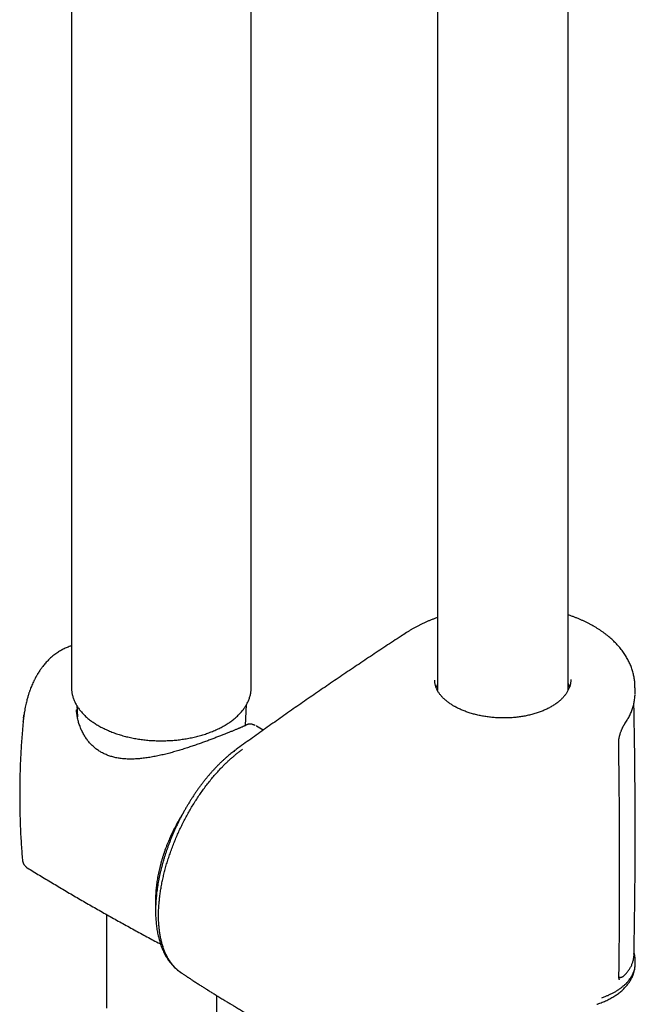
# Model space of a CAD drawing. Header units: millimetres. Extents: x 8 to 789, y 12 to 2370.
# Tile 5 of 85: x 585 to 669, y 641 to 775. Entities that reach past the tile are written whole.
import ezdxf

# ---------------------------------------------------------------- set-up
doc = ezdxf.new("R2010")
doc.units = ezdxf.units.MM

msp = doc.modelspace()

# ---------------------------------------------------------------- linework, layer by layer
at = {"color": 7, "linetype": 'Continuous', "lineweight": 30}
for p, q in [((641.88, 920.16), (641.88, 683.71)), ((659.68, 683.73), (659.68, 916.26)), ((616.5, 684.15), (616.5, 783.15)), ((591.99, 782.15), (591.99, 684.15)), ((592, 684.15), (592, 684.13)), ((641.88, 683.9), (641.84, 683.78)), ((615.72, 678.95), (615.87, 681.83)), ((585.51, 680.31), (585.51, 680.36)), ((592.68, 681.11), (592.68, 681.1)), ((592.72, 681.66), (592.8, 680.11)), ((585.41, 679.45), (585.41, 679.48)), ((585.46, 679.96), (585.51, 680.31)), ((614.44, 675.67), (614.44, 675.67)), ((596.79, 653.18), (596.79, 640.41)), ((668.66, 647.72), (668.66, 647.72)), ((668.84, 646.74), (668.84, 646.73)), ((668.84, 646.5), (668.84, 646.73)), ((611.79, 637.75), (611.79, 642.14))]:
    msp.add_line(p, q, dxfattribs=at)
at = {"color": 7, "linetype": 'Continuous', "lineweight": 30, "flags": 128}
msp.add_lwpolyline([(659.72, 683.8), (659.71, 683.81), (659.68, 683.9)], dxfattribs=at)
at = {"color": 7, "linetype": 'Continuous', "lineweight": 30}
for points, knots in [([(663.18, 692.47), (663.1, 692.52), (662.9, 692.63), (662.58, 692.8), (662.23, 692.98), (661.87, 693.15), (661.51, 693.32), (661.13, 693.48), (660.75, 693.64), (660.36, 693.79), (660.01, 693.91), (659.78, 693.99), (659.68, 694.02)], [0, 0, 0, 0, 0.0802928, 0.1853614, 0.2895327, 0.3951642, 0.5007502, 0.6064044, 0.7122, 0.8182927, 0.9232797, 1, 1, 1, 1]), ([(641.88, 693.66), (641.79, 693.63), (641.58, 693.55), (641.23, 693.42), (640.85, 693.27), (640.47, 693.11), (640.09, 692.94), (639.72, 692.77), (639.36, 692.59), (639.01, 692.4), (638.66, 692.21), (638.32, 692.02), (637.99, 691.82), (637.77, 691.68), (637.66, 691.61), (637.66, 691.61)], [0, 0, 0, 0, 0.053986, 0.139911, 0.225582, 0.310378, 0.396273, 0.482119, 0.567988, 0.65393, 0.740202, 0.825861, 0.911889, 0.998357, 1, 1, 1, 1]), ([(668.79, 684.36), (668.79, 684.45), (668.79, 684.64), (668.76, 684.93), (668.73, 685.22), (668.68, 685.52), (668.62, 685.81), (668.55, 686.1), (668.47, 686.39), (668.38, 686.69), (668.27, 686.97), (668.16, 687.26), (668.03, 687.54), (667.89, 687.82), (667.74, 688.1), (667.58, 688.37), (667.41, 688.64), (667.23, 688.91), (667.04, 689.18), (666.83, 689.44), (666.62, 689.7), (666.39, 689.95), (666.15, 690.2), (665.9, 690.45), (665.65, 690.69), (665.38, 690.93), (665.11, 691.16), (664.82, 691.38), (664.52, 691.6), (664.22, 691.82), (663.91, 692.03), (663.58, 692.23), (663.34, 692.38), (663.21, 692.46), (663.18, 692.47)], [0, 0, 0, 0, 0.0286363, 0.0593866, 0.090317, 0.1214075, 0.1526362, 0.1839791, 0.21541, 0.2469014, 0.2784244, 0.3099461, 0.3414294, 0.3728382, 0.4041775, 0.4361215, 0.4681617, 0.5003302, 0.5326569, 0.5651775, 0.5972046, 0.6299891, 0.6629474, 0.6959522, 0.7288394, 0.7614777, 0.7942231, 0.8272539, 0.8603362, 0.8934934, 0.9267483, 0.960163, 0.9932677, 1, 1, 1, 1]), ([(637.66, 691.61), (637.41, 691.44), (636.46, 690.83), (634.82, 689.75), (632.74, 688.37), (630.67, 686.98), (628.6, 685.59), (626.55, 684.19), (624.51, 682.79), (622.47, 681.38), (620.45, 679.96), (618.43, 678.53), (616.43, 677.11), (615.1, 676.15), (614.44, 675.68)], [0, 0, 0, 0, 0.031679, 0.119918, 0.208134, 0.296326, 0.384493, 0.472633, 0.560744, 0.648825, 0.736874, 0.824889, 0.912904, 1, 1, 1, 1]), ([(591.99, 689.8), (591.94, 689.79), (591.78, 689.74), (591.53, 689.64), (591.26, 689.53), (591, 689.4), (590.74, 689.28), (590.49, 689.14), (590.24, 688.98), (589.98, 688.81), (589.72, 688.63), (589.48, 688.43), (589.26, 688.25), (589.05, 688.06), (588.85, 687.87), (588.66, 687.67), (588.46, 687.46), (588.27, 687.23), (588.1, 687.02), (587.94, 686.82), (587.81, 686.63), (587.67, 686.43), (587.52, 686.21), (587.4, 686.01), (587.31, 685.85), (587.24, 685.73), (587.18, 685.62), (587.13, 685.54), (587.09, 685.47), (587.05, 685.38), (586.99, 685.26), (586.9, 685.1), (586.79, 684.87), (586.66, 684.59), (586.53, 684.27), (586.42, 683.98), (586.33, 683.73), (586.26, 683.53), (586.2, 683.38), (586.15, 683.21), (586.09, 683.02), (586.03, 682.8), (585.96, 682.56), (585.89, 682.29), (585.81, 681.97), (585.73, 681.62), (585.65, 681.23), (585.58, 680.8), (585.53, 680.5), (585.51, 680.35)], [0, 0, 0, 0, 0.0160665, 0.0440106, 0.0694805, 0.0945323, 0.1203945, 0.1442702, 0.1699825, 0.1974571, 0.2260647, 0.2531748, 0.2784711, 0.3019978, 0.3245146, 0.3490341, 0.3733703, 0.3985986, 0.4250089, 0.4430605, 0.4623909, 0.482984, 0.5048159, 0.5272056, 0.5403431, 0.5517493, 0.5614251, 0.5693706, 0.5755853, 0.581234, 0.5928949, 0.6080229, 0.6266262, 0.6550731, 0.6822787, 0.7078558, 0.7318236, 0.7448108, 0.7573383, 0.7710438, 0.7867051, 0.8043249, 0.8239085, 0.8454637, 0.871465, 0.8998864, 0.9307563, 0.9641119, 1, 1, 1, 1]), ([(644.12, 681.6), (644.06, 681.63), (643.93, 681.71), (643.73, 681.84), (643.52, 681.98), (643.32, 682.12), (643.14, 682.26), (642.96, 682.41), (642.79, 682.56), (642.63, 682.71), (642.48, 682.87), (642.35, 683.03), (642.22, 683.19), (642.1, 683.35), (641.99, 683.51), (641.89, 683.68), (641.81, 683.84), (641.73, 684.01), (641.67, 684.18), (641.61, 684.35), (641.57, 684.52), (641.53, 684.7), (641.51, 684.87), (641.5, 685.01), (641.5, 685.09), (641.51, 685.12)], [0, 0, 0, 0, 0.034228, 0.078878, 0.123311, 0.167382, 0.210997, 0.255464, 0.299535, 0.343621, 0.387799, 0.432181, 0.476882, 0.521936, 0.56584, 0.611008, 0.656439, 0.702061, 0.747797, 0.793575, 0.839583, 0.886488, 0.933817, 0.981405, 1, 1, 1, 1]), ([(641.88, 684.6), (641.88, 684.59), (641.83, 684.52), (641.77, 684.37), (641.71, 684.22), (641.68, 684.15), (641.68, 684.14)], [0, 0, 0, 0, 0.031532, 0.511843, 0.992153, 1, 1, 1, 1]), ([(660.05, 685.2), (660.05, 685.16), (660.05, 685.05), (660.04, 684.88), (660.01, 684.7), (659.97, 684.51), (659.93, 684.33), (659.87, 684.15), (659.8, 683.97), (659.71, 683.79), (659.62, 683.61), (659.52, 683.44), (659.41, 683.27), (659.28, 683.1), (659.15, 682.93), (659, 682.77), (658.85, 682.61), (658.68, 682.45), (658.5, 682.29), (658.32, 682.14), (658.13, 681.99), (657.92, 681.84), (657.71, 681.7), (657.49, 681.57), (657.26, 681.44), (657.03, 681.31), (656.78, 681.19), (656.53, 681.07), (656.27, 680.96), (656, 680.85), (655.73, 680.75), (655.45, 680.66), (655.17, 680.57), (654.88, 680.48), (654.58, 680.41), (654.28, 680.33), (653.97, 680.27), (653.66, 680.21), (653.35, 680.16), (653.03, 680.11), (652.71, 680.07), (652.39, 680.04), (652.07, 680.01), (651.74, 679.99), (651.41, 679.98), (651.09, 679.97), (650.76, 679.97), (650.43, 679.98), (650.1, 679.99), (649.77, 680.01), (649.44, 680.04), (649.12, 680.07), (648.8, 680.11), (648.48, 680.15), (648.16, 680.2), (647.85, 680.26), (647.54, 680.33), (647.23, 680.4), (646.93, 680.47), (646.64, 680.55), (646.35, 680.64), (646.06, 680.73), (645.78, 680.83), (645.51, 680.93), (645.24, 681.04), (644.99, 681.15), (644.73, 681.27), (644.49, 681.39), (644.29, 681.5), (644.16, 681.57), (644.12, 681.6)], [0, 0, 0, 0, 0.010843, 0.026531, 0.04221, 0.057846, 0.073411, 0.088881, 0.104238, 0.119469, 0.134566, 0.149489, 0.164351, 0.179215, 0.194082, 0.208951, 0.223819, 0.238679, 0.253526, 0.268353, 0.28315, 0.29791, 0.312625, 0.327284, 0.341908, 0.356478, 0.371127, 0.385877, 0.400676, 0.415465, 0.430179, 0.444812, 0.459409, 0.474169, 0.48894, 0.503722, 0.518514, 0.533316, 0.54808, 0.562855, 0.577599, 0.592325, 0.607063, 0.621832, 0.636659, 0.651541, 0.666271, 0.681088, 0.69595, 0.710813, 0.72562, 0.740335, 0.755036, 0.769814, 0.784656, 0.799523, 0.814373, 0.829164, 0.843865, 0.858551, 0.873293, 0.887999, 0.902699, 0.917416, 0.932176, 0.946995, 0.961593, 0.976307, 0.991077, 1, 1, 1, 1]), ([(659.68, 684.65), (659.69, 684.62), (659.74, 684.53), (659.81, 684.37), (659.85, 684.24), (659.87, 684.18)], [0, 0, 0, 0, 0.142822, 0.623164, 1, 1, 1, 1]), ([(668.81, 683.57), (668.81, 683.76), (668.8, 684.02), (668.8, 684.28), (668.79, 684.36)], [0, 0, 0, 0, 0.694629, 1, 1, 1, 1]), ([(591.99, 684.13), (591.99, 684.07), (592, 683.93), (592.01, 683.72), (592.04, 683.49), (592.08, 683.26), (592.13, 683.04), (592.19, 682.82), (592.27, 682.59), (592.35, 682.37), (592.45, 682.16), (592.56, 681.94), (592.68, 681.72), (592.81, 681.51), (592.95, 681.3), (593.1, 681.09), (593.27, 680.89), (593.44, 680.69), (593.63, 680.49), (593.82, 680.29), (594.03, 680.1), (594.24, 679.92), (594.47, 679.73), (594.7, 679.55), (594.95, 679.38), (595.2, 679.21), (595.46, 679.05), (595.73, 678.89), (596.01, 678.74), (596.29, 678.59), (596.58, 678.45), (596.88, 678.31), (597.19, 678.18), (597.5, 678.05), (597.82, 677.93), (598.15, 677.82), (598.48, 677.71), (598.82, 677.61), (599.16, 677.51), (599.51, 677.42), (599.86, 677.34), (600.21, 677.26), (600.57, 677.19), (600.93, 677.13), (601.3, 677.07), (601.66, 677.02), (602.03, 676.98), (602.41, 676.94), (602.78, 676.91), (603.16, 676.89), (603.53, 676.87), (603.91, 676.87), (604.29, 676.86), (604.66, 676.87), (605.04, 676.88), (605.42, 676.9), (605.79, 676.92), (606.17, 676.95), (606.54, 676.99), (606.91, 677.04), (607.27, 677.09), (607.64, 677.14), (608, 677.21), (608.36, 677.28), (608.71, 677.36), (609.06, 677.44), (609.41, 677.53), (609.75, 677.63), (610.08, 677.73), (610.41, 677.84), (610.74, 677.96), (611.05, 678.08), (611.37, 678.21), (611.67, 678.34), (611.97, 678.48), (612.26, 678.62), (612.54, 678.77), (612.72, 678.87), (612.8, 678.92)], [0, 0, 0, 0, 0.010631, 0.023389, 0.036151, 0.048926, 0.06172, 0.07454, 0.08739, 0.100276, 0.1132, 0.126163, 0.139168, 0.152213, 0.165296, 0.178416, 0.191569, 0.204752, 0.217962, 0.231195, 0.244447, 0.257714, 0.270994, 0.284284, 0.297581, 0.310882, 0.324186, 0.337491, 0.350796, 0.364098, 0.377399, 0.390696, 0.40399, 0.417279, 0.430565, 0.443847, 0.457124, 0.470397, 0.483666, 0.496932, 0.510194, 0.523452, 0.536707, 0.549959, 0.563208, 0.576455, 0.5897, 0.602943, 0.616184, 0.629425, 0.642664, 0.655903, 0.669141, 0.682379, 0.695618, 0.708857, 0.722097, 0.735338, 0.74858, 0.761825, 0.775071, 0.788319, 0.801571, 0.814825, 0.828082, 0.841343, 0.854608, 0.867877, 0.88115, 0.894427, 0.907709, 0.920996, 0.934287, 0.947583, 0.960884, 0.974189, 0.987498, 1, 1, 1, 1]), ([(615.64, 681.45), (615.66, 681.49), (615.74, 681.6), (615.84, 681.78), (615.96, 682), (616.07, 682.21), (616.16, 682.44), (616.24, 682.66), (616.32, 682.88), (616.38, 683.11), (616.42, 683.33), (616.46, 683.56), (616.48, 683.79), (616.5, 683.98), (616.5, 684.1), (616.49, 684.14)], [0, 0, 0, 0, 0.045263, 0.12897, 0.212487, 0.295748, 0.378743, 0.461471, 0.543936, 0.626152, 0.708139, 0.789926, 0.871549, 0.95305, 1, 1, 1, 1]), ([(667.43, 679.21), (667.44, 679.23), (667.52, 679.33), (667.64, 679.53), (667.8, 679.79), (667.95, 680.05), (668.08, 680.32), (668.2, 680.59), (668.32, 680.86), (668.42, 681.13), (668.51, 681.4), (668.59, 681.68), (668.66, 681.96), (668.71, 682.23), (668.75, 682.51), (668.79, 682.79), (668.8, 683.01), (668.81, 683.15), (668.81, 683.18)], [0, 0, 0, 0, 0.015763, 0.085153, 0.154296, 0.223045, 0.291234, 0.35915, 0.427731, 0.496081, 0.564268, 0.632363, 0.70044, 0.76856, 0.836791, 0.904698, 0.972323, 1, 1, 1, 1]), ([(668.81, 683.37), (668.81, 683.44), (668.82, 683.5), (668.81, 683.57), (668.81, 683.57)], [0, 0, 0, 0, 0.945731, 1, 1, 1, 1]), ([(668.81, 683.27), (668.81, 683.3), (668.81, 683.33), (668.81, 683.36), (668.81, 683.36)], [0, 0, 0, 0, 0.8483443, 1, 1, 1, 1]), ([(668.66, 647.72), (668.68, 648.68), (668.72, 650.69), (668.76, 653.74), (668.8, 656.88), (668.82, 660.01), (668.83, 663.15), (668.83, 666.29), (668.82, 669.43), (668.79, 672.56), (668.76, 675.7), (668.71, 678.82), (668.67, 680.9), (668.65, 681.93)], [0, 0, 0, 0, 0.084287, 0.175974, 0.267661, 0.359347, 0.451034, 0.542719, 0.634403, 0.726084, 0.817761, 0.909435, 1, 1, 1, 1]), ([(585.52, 680.38), (585.5, 680.23), (585.45, 679.92), (585.42, 679.61), (585.41, 679.45)], [0, 0, 0, 0, 0.501266, 1, 1, 1, 1]), ([(585.51, 680.35), (585.52, 680.36), (585.52, 680.37), (585.52, 680.38), (585.52, 680.38)], [0, 0, 0, 0, 0.768141, 1, 1, 1, 1]), ([(615.92, 679.05), (615.92, 679.05), (615.9, 679.04), (615.87, 679.02), (615.81, 678.99), (615.74, 678.96), (615.66, 678.92), (615.57, 678.88), (615.47, 678.84), (615.36, 678.79), (615.24, 678.74), (615.1, 678.68), (614.96, 678.62), (614.81, 678.55), (614.65, 678.49), (614.48, 678.42), (614.31, 678.35), (614.12, 678.27), (613.93, 678.19), (613.74, 678.11), (613.53, 678.03), (613.32, 677.95), (613.1, 677.86), (612.88, 677.77), (612.64, 677.67), (612.41, 677.58), (612.16, 677.48), (611.91, 677.39), (611.65, 677.29), (611.39, 677.19), (611.12, 677.09), (610.85, 676.98), (610.57, 676.88), (610.28, 676.77), (609.99, 676.67), (609.69, 676.56), (609.38, 676.45), (609.07, 676.34), (608.76, 676.23), (608.44, 676.13), (608.12, 676.02), (607.79, 675.91), (607.46, 675.8), (607.12, 675.7), (606.78, 675.59), (606.44, 675.49), (606.09, 675.39), (605.73, 675.29), (605.38, 675.19), (605.02, 675.1), (604.66, 675.01), (604.3, 674.93), (603.94, 674.84), (603.58, 674.77), (603.22, 674.7), (602.85, 674.63), (602.49, 674.57), (602.13, 674.52), (601.77, 674.47), (601.42, 674.44), (601.07, 674.41), (600.73, 674.39), (600.39, 674.37), (600.06, 674.37), (599.73, 674.37), (599.41, 674.39), (599.09, 674.41), (598.79, 674.44), (598.49, 674.48), (598.19, 674.53), (597.91, 674.59), (597.63, 674.66), (597.36, 674.74), (597.1, 674.82), (596.84, 674.92), (596.59, 675.03), (596.34, 675.14), (596.11, 675.27), (595.88, 675.4), (595.66, 675.54), (595.44, 675.69), (595.23, 675.86), (595.03, 676.03), (594.83, 676.21), (594.64, 676.4), (594.46, 676.6), (594.28, 676.81), (594.12, 677.03), (593.95, 677.25), (593.8, 677.49), (593.66, 677.73), (593.52, 677.99), (593.39, 678.25), (593.27, 678.51), (593.16, 678.79), (593.06, 679.07), (592.97, 679.36), (592.9, 679.65), (592.83, 679.94), (592.77, 680.23), (592.73, 680.53), (592.7, 680.82), (592.68, 681.01), (592.68, 681.1)], [0, 0, 0, 0, 0.00291, 0.012123, 0.021824, 0.031865, 0.042115, 0.05247, 0.062847, 0.073189, 0.083526, 0.093852, 0.104146, 0.114388, 0.124557, 0.134637, 0.144617, 0.154487, 0.164238, 0.173865, 0.183368, 0.192847, 0.20236, 0.211865, 0.221335, 0.23075, 0.240093, 0.249343, 0.258645, 0.267932, 0.277224, 0.286531, 0.295871, 0.305265, 0.314636, 0.324073, 0.333595, 0.343166, 0.352748, 0.362303, 0.371948, 0.381718, 0.391553, 0.401466, 0.411476, 0.421569, 0.431739, 0.441969, 0.452253, 0.462595, 0.472995, 0.483456, 0.493976, 0.504555, 0.515189, 0.525876, 0.536598, 0.547297, 0.557934, 0.568506, 0.579012, 0.589451, 0.599824, 0.610133, 0.62038, 0.630572, 0.640713, 0.650695, 0.660543, 0.670298, 0.67998, 0.689608, 0.699197, 0.708635, 0.718149, 0.727665, 0.737129, 0.746499, 0.755762, 0.765101, 0.774514, 0.783963, 0.793466, 0.803038, 0.812681, 0.822343, 0.832127, 0.842028, 0.852016, 0.862062, 0.872184, 0.882454, 0.892848, 0.903357, 0.913969, 0.92467, 0.935441, 0.946263, 0.957114, 0.967968, 0.978807, 0.989632, 1, 1, 1, 1]), ([(612.8, 678.92), (612.85, 678.94), (612.99, 679.02), (613.21, 679.16), (613.47, 679.33), (613.71, 679.5), (613.95, 679.68), (614.18, 679.86), (614.4, 680.05), (614.61, 680.24), (614.81, 680.43), (615, 680.63), (615.17, 680.83), (615.34, 681.03), (615.5, 681.24), (615.59, 681.38), (615.64, 681.45)], [0, 0, 0, 0, 0.039236, 0.113497, 0.187775, 0.262053, 0.336323, 0.410574, 0.484792, 0.558965, 0.633076, 0.707106, 0.781036, 0.854845, 0.928512, 1, 1, 1, 1]), ([(585.41, 679.45), (585.4, 679.42), (585.36, 679.01), (585.3, 678.24), (585.21, 677.14), (585.14, 676.03), (585.07, 674.92), (585.02, 673.81), (584.98, 672.7), (584.96, 671.58), (584.94, 670.47), (584.93, 669.36), (584.94, 668.25), (584.96, 667.14), (584.99, 666.02), (585.03, 664.91), (585.08, 663.8), (585.15, 662.7), (585.22, 661.65), (585.28, 660.97), (585.3, 660.66)], [0, 0, 0, 0, 0.005237, 0.064297, 0.123369, 0.18245, 0.241537, 0.300628, 0.35972, 0.418811, 0.477898, 0.536979, 0.596052, 0.655114, 0.714161, 0.773192, 0.832205, 0.891196, 0.950164, 1, 1, 1, 1]), ([(617.04, 678.94), (617.04, 678.94), (616.99, 678.97), (616.9, 679.01), (616.77, 679.06), (616.65, 679.1), (616.55, 679.13), (616.44, 679.14), (616.34, 679.15), (616.25, 679.14), (616.16, 679.13), (616.07, 679.11), (615.99, 679.08), (615.94, 679.06), (615.93, 679.05)], [0, 0, 0, 0, 0.0085071, 0.1501002, 0.2757168, 0.3902223, 0.4919407, 0.5823973, 0.6669094, 0.7453394, 0.8185715, 0.8878076, 0.9540453, 1, 1, 1, 1]), ([(666.58, 676.59), (666.58, 676.61), (666.58, 676.66), (666.58, 676.76), (666.59, 676.87), (666.6, 677), (666.62, 677.12), (666.64, 677.25), (666.67, 677.39), (666.7, 677.52), (666.74, 677.66), (666.78, 677.8), (666.82, 677.94), (666.87, 678.08), (666.92, 678.21), (666.98, 678.35), (667.03, 678.48), (667.09, 678.6), (667.15, 678.72), (667.21, 678.84), (667.26, 678.94), (667.32, 679.04), (667.38, 679.13), (667.41, 679.18), (667.43, 679.21), (667.43, 679.21)], [0, 0, 0, 0, 0.0251795, 0.0673153, 0.1101212, 0.1534445, 0.1971703, 0.2406594, 0.2849764, 0.3302761, 0.3763329, 0.4228865, 0.4696508, 0.5162688, 0.5629531, 0.6103008, 0.6584307, 0.7071705, 0.7562984, 0.8055447, 0.8545016, 0.9028931, 0.9516234, 0.9991588, 1, 1, 1, 1]), ([(618.1, 678.3), (617.81, 678.48), (617.5, 678.67), (617.19, 678.86), (617.17, 678.87)], [0, 0, 0, 0, 0.945083, 1, 1, 1, 1]), ([(666.61, 644.75), (666.62, 645.32), (666.64, 646.91), (666.67, 649.51), (666.69, 652.56), (666.7, 655.62), (666.71, 658.68), (666.71, 661.74), (666.7, 664.81), (666.68, 667.88), (666.65, 670.96), (666.62, 673.86), (666.59, 675.74), (666.58, 676.59)], [0, 0, 0, 0, 0.054423, 0.150687, 0.246949, 0.34321, 0.439468, 0.535723, 0.631976, 0.728225, 0.824471, 0.920713, 1, 1, 1, 1]), ([(614.44, 675.67), (614.37, 675.62), (614.21, 675.51), (613.98, 675.32), (613.72, 675.12), (613.45, 674.9), (613.17, 674.66), (612.88, 674.4), (612.58, 674.13), (612.28, 673.84), (611.99, 673.55), (611.69, 673.25), (611.41, 672.94), (611.12, 672.63), (610.84, 672.31), (610.57, 671.99), (610.29, 671.66), (610.02, 671.32), (609.76, 670.97), (609.49, 670.62), (609.24, 670.26), (608.98, 669.9), (608.73, 669.53), (608.48, 669.15), (608.24, 668.77), (608, 668.38), (607.76, 668), (607.54, 667.61), (607.31, 667.21), (607.1, 666.81), (606.89, 666.41), (606.68, 666.01), (606.48, 665.6), (606.28, 665.18), (606.09, 664.77), (605.9, 664.35), (605.73, 663.93), (605.55, 663.51), (605.38, 663.08), (605.22, 662.66), (605.07, 662.23), (604.92, 661.81), (604.78, 661.38), (604.65, 660.96), (604.52, 660.54), (604.4, 660.12), (604.29, 659.69), (604.18, 659.27), (604.08, 658.85), (603.98, 658.42), (603.9, 658), (603.82, 657.58), (603.75, 657.16), (603.68, 656.75), (603.63, 656.34), (603.58, 655.93), (603.54, 655.52), (603.51, 655.12), (603.48, 654.72), (603.46, 654.33), (603.45, 653.94), (603.45, 653.55), (603.46, 653.17), (603.47, 652.79), (603.5, 652.41), (603.53, 652.04), (603.57, 651.68), (603.61, 651.32), (603.67, 650.97), (603.73, 650.62), (603.8, 650.29), (603.88, 649.96), (603.97, 649.63), (604.07, 649.31), (604.18, 649), (604.29, 648.7), (604.41, 648.41), (604.54, 648.12), (604.68, 647.84), (604.83, 647.57), (604.98, 647.31), (605.14, 647.06), (605.31, 646.82), (605.49, 646.6), (605.67, 646.38), (605.85, 646.17), (606.05, 645.98), (606.25, 645.79), (606.45, 645.61), (606.67, 645.45), (606.83, 645.33), (606.92, 645.27), (606.94, 645.26)], [0, 0, 0, 0, 0.007933, 0.017773, 0.027157, 0.037148, 0.047922, 0.059472, 0.071054, 0.082651, 0.094239, 0.105798, 0.117309, 0.128756, 0.140121, 0.151376, 0.162816, 0.17419, 0.18555, 0.196905, 0.208264, 0.219633, 0.23102, 0.242435, 0.253887, 0.265288, 0.276605, 0.287893, 0.299161, 0.310421, 0.321683, 0.332954, 0.344245, 0.355567, 0.366936, 0.378254, 0.389567, 0.400909, 0.41227, 0.423637, 0.434993, 0.446327, 0.457626, 0.468879, 0.480097, 0.491286, 0.502562, 0.513895, 0.525274, 0.536683, 0.548109, 0.559538, 0.57095, 0.582331, 0.59361, 0.605007, 0.616402, 0.627799, 0.639203, 0.65062, 0.662055, 0.673512, 0.684998, 0.69649, 0.707959, 0.71955, 0.731099, 0.742615, 0.754104, 0.765573, 0.777028, 0.788474, 0.799919, 0.811412, 0.82273, 0.834078, 0.845439, 0.856789, 0.868105, 0.879368, 0.890557, 0.901651, 0.912634, 0.923563, 0.934194, 0.944829, 0.955454, 0.966056, 0.976625, 0.987151, 0.997626, 1, 1, 1, 1]), ([(606.95, 645.24), (606.84, 645.32), (606.63, 645.47), (606.33, 645.73), (606.04, 646.01), (605.76, 646.33), (605.5, 646.67), (605.26, 647.04), (605.03, 647.44), (604.82, 647.87), (604.63, 648.31), (604.47, 648.78), (604.32, 649.25), (604.2, 649.75), (604.09, 650.28), (604, 650.83), (603.94, 651.4), (603.89, 652), (603.86, 652.6), (603.86, 653.21), (603.87, 653.83), (603.91, 654.46), (603.97, 655.11), (604.04, 655.77), (604.14, 656.45), (604.26, 657.14), (604.4, 657.83), (604.55, 658.52), (604.72, 659.21), (604.91, 659.9), (605.13, 660.6), (605.36, 661.3), (605.61, 662.01), (605.88, 662.72), (606.16, 663.42), (606.46, 664.12), (606.77, 664.8), (607.1, 665.48), (607.44, 666.15), (607.8, 666.82), (608.17, 667.48), (608.56, 668.13), (608.96, 668.77), (609.37, 669.39), (609.79, 669.99), (610.21, 670.57), (610.65, 671.15), (611.11, 671.71), (611.57, 672.25), (612.04, 672.78), (612.47, 673.24), (612.86, 673.63), (613.2, 673.96), (613.54, 674.28), (613.89, 674.58), (614.24, 674.88), (614.59, 675.17), (614.94, 675.44), (615.18, 675.61), (615.3, 675.7)], [0, 0, 0, 0, 0.017882, 0.035927, 0.054003, 0.072174, 0.090378, 0.10895, 0.127555, 0.146264, 0.165008, 0.182954, 0.200932, 0.219004, 0.237107, 0.255576, 0.274078, 0.292682, 0.31132, 0.329199, 0.347108, 0.365257, 0.383406, 0.401686, 0.419967, 0.438496, 0.45706, 0.47492, 0.49281, 0.510938, 0.529066, 0.547324, 0.565583, 0.584089, 0.602629, 0.620522, 0.638445, 0.656605, 0.674764, 0.693053, 0.711341, 0.729878, 0.748448, 0.766432, 0.784446, 0.802553, 0.820692, 0.839189, 0.857719, 0.876352, 0.895019, 0.908024, 0.921028, 0.934079, 0.947129, 0.960322, 0.973515, 0.986758, 1, 1, 1, 1]), ([(607.27, 667.12), (607.2, 667.01), (607.05, 666.78), (606.84, 666.42), (606.62, 666.04), (606.41, 665.67), (606.21, 665.29), (606.01, 664.9), (605.82, 664.52), (605.63, 664.13), (605.46, 663.74), (605.29, 663.35), (605.12, 662.96), (604.96, 662.57), (604.81, 662.17), (604.67, 661.78), (604.54, 661.38), (604.41, 660.99), (604.29, 660.6), (604.18, 660.2), (604.07, 659.81), (603.97, 659.42), (603.89, 659.03), (603.8, 658.64), (603.73, 658.25), (603.67, 657.87), (603.61, 657.49), (603.56, 657.11), (603.52, 656.73), (603.49, 656.36), (603.47, 655.99), (603.45, 655.63), (603.45, 655.26), (603.45, 654.91), (603.46, 654.62), (603.47, 654.45), (603.47, 654.4)], [0, 0, 0, 0, 0.0276087, 0.0575195, 0.0874301, 0.1173408, 0.1472519, 0.1771638, 0.2070769, 0.2369917, 0.2669085, 0.2968277, 0.3267497, 0.356675, 0.3866038, 0.4165367, 0.4464741, 0.4764161, 0.5063634, 0.5363161, 0.5662747, 0.5962393, 0.6262105, 0.6561882, 0.6861729, 0.7161645, 0.7461633, 0.7761692, 0.8061821, 0.8362019, 0.8662283, 0.8962608, 0.9262988, 0.9563416, 0.986388, 1, 1, 1, 1]), ([(585.3, 660.66), (585.3, 660.62), (585.31, 660.56), (585.33, 660.48), (585.34, 660.41), (585.36, 660.35), (585.38, 660.3), (585.39, 660.27), (585.39, 660.26), (585.39, 660.26), (585.4, 660.24), (585.4, 660.22), (585.41, 660.21), (585.42, 660.19), (585.43, 660.16), (585.45, 660.13), (585.46, 660.1), (585.47, 660.07), (585.49, 660.05), (585.5, 660.02), (585.53, 659.97), (585.59, 659.9), (585.68, 659.79), (585.8, 659.67), (585.91, 659.59), (585.97, 659.55)], [0, 0, 0, 0, 0.062782, 0.117273, 0.164243, 0.205286, 0.243063, 0.281108, 0.322972, 0.36732, 0.403421, 0.419023, 0.433694, 0.448137, 0.463089, 0.496957, 0.51276, 0.530078, 0.549029, 0.569716, 0.599939, 0.661399, 0.749365, 0.862957, 1, 1, 1, 1]), ([(585.97, 659.55), (586.24, 659.39), (587.08, 658.87), (588.49, 658.02), (590.19, 657), (591.9, 655.99), (593.61, 654.99), (595.34, 654), (597.06, 653.03), (598.8, 652.06), (600.53, 651.1), (602.28, 650.15), (603.47, 649.51), (604.09, 649.18), (604.12, 649.16)], [0, 0, 0, 0, 0.045931, 0.140819, 0.235709, 0.330599, 0.425486, 0.52037, 0.615249, 0.710121, 0.804984, 0.899838, 0.994679, 1, 1, 1, 1]), ([(585.97, 659.55), (585.97, 659.55), (585.97, 659.55), (585.97, 659.55), (585.97, 659.55)], [0, 0, 0, 0, 0.746454, 1, 1, 1, 1]), ([(667.3, 644.85), (667.36, 644.91), (667.47, 645.02), (667.63, 645.19), (667.78, 645.37), (667.91, 645.55), (668.04, 645.73), (668.16, 645.92), (668.26, 646.11), (668.35, 646.3), (668.43, 646.5), (668.5, 646.7), (668.55, 646.89), (668.6, 647.1), (668.63, 647.3), (668.65, 647.46), (668.65, 647.56), (668.66, 647.58)], [0, 0, 0, 0, 0.066947, 0.139562, 0.211639, 0.283046, 0.353961, 0.424385, 0.494337, 0.56385, 0.632971, 0.701763, 0.770345, 0.838367, 0.906144, 0.97424, 1, 1, 1, 1]), ([(668.84, 646.74), (668.84, 646.78), (668.84, 646.9), (668.84, 647.08), (668.82, 647.29), (668.78, 647.51), (668.74, 647.72), (668.7, 647.88), (668.67, 647.97), (668.67, 647.98)], [0, 0, 0, 0, 0.1102, 0.277887, 0.448017, 0.61834, 0.789141, 0.960672, 1, 1, 1, 1]), ([(663.6, 640.95), (663.63, 640.96), (663.78, 641.01), (664.02, 641.1), (664.34, 641.22), (664.65, 641.35), (664.95, 641.49), (665.24, 641.63), (665.52, 641.78), (665.79, 641.94), (666.05, 642.1), (666.3, 642.26), (666.54, 642.44), (666.77, 642.61), (666.99, 642.8), (667.19, 642.98), (667.39, 643.18), (667.57, 643.37), (667.74, 643.57), (667.89, 643.78), (668.04, 643.98), (668.17, 644.19), (668.29, 644.41), (668.4, 644.62), (668.49, 644.84), (668.58, 645.06), (668.65, 645.28), (668.71, 645.51), (668.76, 645.73), (668.8, 645.96), (668.82, 646.19), (668.83, 646.36), (668.84, 646.45), (668.84, 646.46)], [0, 0, 0, 0, 0.0105517, 0.0476873, 0.0848556, 0.1219352, 0.1580619, 0.1951393, 0.2320937, 0.2688994, 0.3055288, 0.3419512, 0.3781345, 0.4140472, 0.4496208, 0.484768, 0.5196457, 0.5539434, 0.5876851, 0.6209071, 0.6536552, 0.6859829, 0.7179497, 0.7496202, 0.7811288, 0.8119647, 0.8425571, 0.8731075, 0.9036279, 0.9341303, 0.9646243, 0.9951233, 1, 1, 1, 1]), ([(664.28, 641.83), (664.43, 641.88), (664.72, 642), (665.13, 642.17), (665.53, 642.36), (665.91, 642.56), (666.27, 642.77), (666.6, 642.99), (666.92, 643.21), (667.22, 643.45), (667.51, 643.71), (667.78, 643.99), (668.01, 644.27), (668.22, 644.56), (668.41, 644.87), (668.56, 645.18), (668.68, 645.5), (668.77, 645.83), (668.82, 646.16), (668.84, 646.38), (668.84, 646.5), (668.84, 646.5)], [0, 0, 0, 0, 0.051711, 0.103423, 0.155405, 0.207387, 0.259927, 0.312467, 0.365293, 0.41812, 0.475241, 0.532549, 0.589951, 0.648038, 0.706224, 0.765113, 0.824106, 0.883309, 0.940529, 0.997946, 1, 1, 1, 1]), ([(606.95, 645.25), (606.97, 645.23), (607.06, 645.17), (607.21, 645.08), (607.37, 644.96), (607.51, 644.87), (607.62, 644.8), (607.69, 644.75), (607.74, 644.72), (607.77, 644.7), (607.8, 644.68), (607.84, 644.66), (607.89, 644.62), (607.98, 644.57), (608.1, 644.49), (608.24, 644.4), (608.39, 644.29), (608.66, 644.12), (609.03, 643.88), (609.49, 643.58), (609.85, 643.36), (610.1, 643.2), (610.24, 643.11), (610.36, 643.03), (610.46, 642.97), (610.54, 642.92), (610.6, 642.88), (610.68, 642.83), (610.81, 642.75), (610.98, 642.64), (611.2, 642.5), (611.44, 642.36), (611.7, 642.2), (611.96, 642.04), (612.23, 641.87), (612.49, 641.71), (612.74, 641.56), (612.98, 641.41), (613.17, 641.3), (613.3, 641.22), (613.38, 641.17), (613.45, 641.13), (613.52, 641.09), (613.61, 641.03), (613.74, 640.96), (613.89, 640.86), (614.1, 640.74), (614.34, 640.6), (614.61, 640.44), (614.89, 640.27), (615.17, 640.11), (615.41, 639.97), (615.6, 639.86), (615.73, 639.78), (615.85, 639.71), (615.96, 639.65), (616.08, 639.58), (616.27, 639.47), (616.53, 639.32), (616.84, 639.14), (617.17, 638.96), (617.49, 638.77), (617.76, 638.62), (617.96, 638.51), (618.1, 638.43), (618.21, 638.36), (618.31, 638.31), (618.37, 638.28), (618.43, 638.24), (618.5, 638.2), (618.59, 638.15), (618.72, 638.08), (618.89, 637.99), (619.09, 637.88), (619.3, 637.77), (619.51, 637.65), (619.72, 637.53), (619.93, 637.42), (620.13, 637.31), (620.33, 637.2), (620.52, 637.1), (620.69, 637.01), (620.85, 636.92), (620.97, 636.86), (621.06, 636.81), (621.12, 636.78), (621.17, 636.75), (621.23, 636.72), (621.32, 636.67), (621.42, 636.62), (621.54, 636.55), (621.7, 636.47), (621.89, 636.37), (622.09, 636.26), (622.26, 636.17), (622.41, 636.09), (622.55, 636.02), (622.7, 635.95), (622.85, 635.87), (623, 635.79), (623.13, 635.72), (623.22, 635.67), (623.3, 635.64), (623.37, 635.6), (623.46, 635.55), (623.58, 635.49), (623.73, 635.41), (623.91, 635.32), (624.09, 635.23), (624.27, 635.14), (624.49, 635.03), (624.74, 634.9), (625.02, 634.76), (625.31, 634.61), (625.56, 634.49), (625.72, 634.41), (625.78, 634.38)], [0, 0, 0, 0, 0.00399, 0.014887, 0.024128, 0.031712, 0.037638, 0.041907, 0.044414, 0.045726, 0.047249, 0.04918, 0.051517, 0.056703, 0.063187, 0.07097, 0.079986, 0.089205, 0.115734, 0.140905, 0.164715, 0.173821, 0.181741, 0.188475, 0.194022, 0.197548, 0.200806, 0.205041, 0.21032, 0.22146, 0.233552, 0.246575, 0.260204, 0.27479, 0.28921, 0.303461, 0.31719, 0.330055, 0.342021, 0.347343, 0.35158, 0.354861, 0.358557, 0.363043, 0.370113, 0.378539, 0.388321, 0.402689, 0.417272, 0.432071, 0.447085, 0.462034, 0.470486, 0.477568, 0.483281, 0.488759, 0.49522, 0.502665, 0.519045, 0.53586, 0.552985, 0.570239, 0.587388, 0.5949, 0.602358, 0.608731, 0.613543, 0.616792, 0.619387, 0.623062, 0.627849, 0.63375, 0.643076, 0.653961, 0.664992, 0.676001, 0.686988, 0.697952, 0.708894, 0.718905, 0.728897, 0.7384, 0.746395, 0.752847, 0.757756, 0.760256, 0.762331, 0.765448, 0.769793, 0.775363, 0.782033, 0.788677, 0.800114, 0.810586, 0.820219, 0.826947, 0.834108, 0.841702, 0.84973, 0.857962, 0.864693, 0.869576, 0.872616, 0.87594, 0.880721, 0.886959, 0.894655, 0.9038, 0.913444, 0.92294, 0.932287, 0.946934, 0.9612, 0.975478, 0.991318, 1, 1, 1, 1]), ([(666.61, 644.65), (666.61, 644.65), (666.64, 644.64), (666.7, 644.63), (666.78, 644.62), (666.87, 644.63), (666.95, 644.65), (667.02, 644.67), (667.1, 644.71), (667.17, 644.75), (667.24, 644.8), (667.28, 644.84), (667.3, 644.85)], [0, 0, 0, 0, 0.000985, 0.108354, 0.214185, 0.319414, 0.425209, 0.532899, 0.644079, 0.760706, 0.885146, 1, 1, 1, 1]), ([(666.69, 644.27), (666.69, 644.28), (666.69, 644.28), (666.68, 644.29), (666.67, 644.32), (666.66, 644.35), (666.64, 644.4), (666.63, 644.46), (666.62, 644.53), (666.61, 644.61), (666.61, 644.68), (666.61, 644.73), (666.61, 644.75)], [0, 0, 0, 0, 0.094696, 0.193181, 0.293396, 0.396003, 0.501061, 0.608226, 0.717012, 0.824129, 0.933173, 1, 1, 1, 1])]:
    msp.add_open_spline(points, degree=3, knots=knots, dxfattribs=at)

doc.saveas('drawing.dxf')
